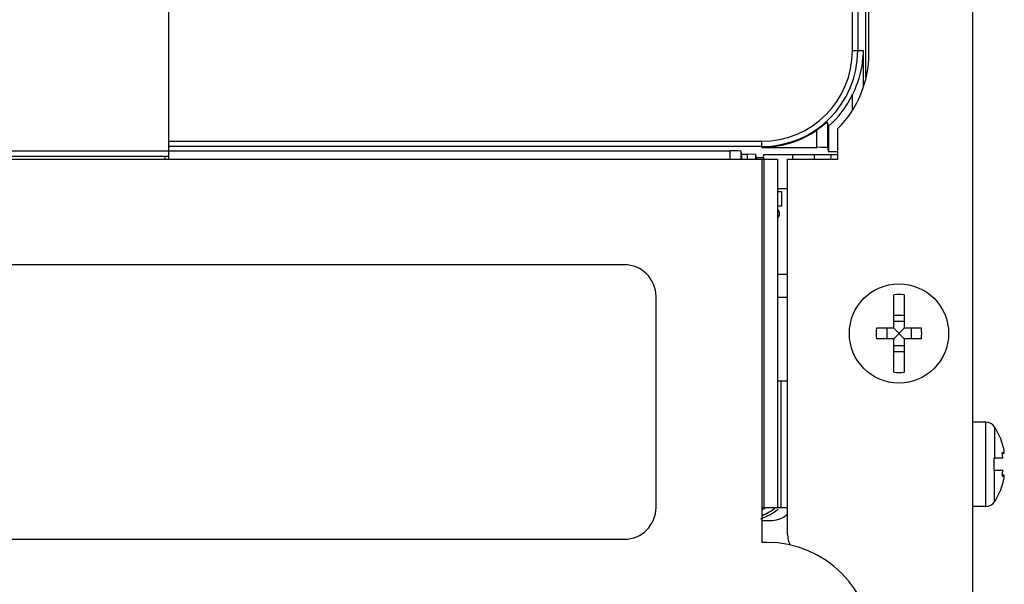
# Model space of a CAD drawing. Header units: millimetres. Extents: x 0 to 1700, y 0 to 1200.
# Tile 21 of 44: x 685 to 778, y 586 to 639. Entities that reach past the tile are written whole.
import ezdxf

# ---------------------------------------------------------------- set-up
doc = ezdxf.new("R2010")
doc.units = ezdxf.units.MM
doc.header["$LTSCALE"] = 93.5
doc.layers.get('0').update_dxf_attribs({"linetype": 'CONTINUOUS'})
doc.layers.add('00_COMPONENTS', color=7, linetype='CONTINUOUS')

msp = doc.modelspace()

# ---------------------------------------------------------------- linework, layer by layer
at = {"color": 7, "linetype": 'CONTINUOUS'}
for p, q in [((742.518, 615.928), (658.518, 615.928)), ((745.518, 592.928), (745.518, 612.928)), ((658.518, 589.928), (742.518, 589.928))]:
    msp.add_line(p, q, dxfattribs=at)
for centre, start, end in [((742.518, 612.928), 0, 90), ((742.518, 592.928), 270, 360)]:
    msp.add_arc(centre, 3, start, end, dxfattribs=at)
at = {"layer": '00_COMPONENTS', "color": 7, "linetype": 'CONTINUOUS'}
for p, q in [((775.518, 396.128), (775.518, 787.928)), ((765.668, 635.928), (765.668, 764.928)), ((765.372, 633.682), (765.372, 696.315)), ((699.368, 642.873), (699.368, 625.928)), ((761.849, 629.062), (761.849, 626.663)), ((762.718, 625.928), (762.718, 628.836)), ((699.368, 626.731), (752.536, 626.731)), ((753.623, 626.417), (753.536, 626.68)), ((755.518, 627.056), (760.736, 627.056)), ((761.736, 627.005), (761.849, 626.663)), ((761.849, 626.663), (762.718, 626.663)), ((681.668, 626.218), (699.368, 626.218)), ((698.999, 626.218), (698.999, 625.928)), ((753.623, 626.417), (754.171, 626.417)), ((753.623, 625.928), (753.623, 626.417)), ((754.978, 626.375), (754.171, 626.417)), ((754.171, 625.928), (754.171, 626.417)), ((754.978, 625.928), (754.978, 626.375)), ((755.023, 626.103), (754.978, 626.375)), ((755.023, 626.103), (755.676, 626.103)), ((755.023, 625.928), (755.023, 626.103)), ((755.676, 626.103), (755.719, 626.365)), ((755.676, 626.103), (755.676, 625.928)), ((755.719, 626.365), (762.718, 626.365)), ((757.968, 625.928), (762.718, 625.928)), ((757.968, 590.37), (757.968, 625.928)), ((758.443, 626.365), (758.443, 625.928)), ((760.518, 625.928), (760.518, 626.365)), ((757.968, 623.128), (757.018, 623.128)), ((757.018, 622.87), (757.384, 622.87)), ((757.384, 622.87), (757.384, 621.47)), ((757.384, 621.47), (757.018, 621.47)), ((757.968, 614.998), (757.018, 614.998)), ((757.968, 612.828), (757.018, 612.828)), ((768.018, 609.928), (768.018, 613.094)), ((769.018, 613.094), (769.018, 609.928)), ((768.018, 611.15), (769.018, 611.15)), ((768.018, 609.928), (766.378, 609.928)), ((767.373, 609.928), (767.373, 608.928)), ((768.018, 610.573), (769.018, 610.573)), ((768.018, 609.928), (769.018, 608.928)), ((768.018, 608.928), (769.018, 609.928)), ((770.659, 609.928), (769.018, 609.928)), ((769.663, 609.928), (769.663, 608.928)), ((768.018, 608.928), (766.378, 608.928)), ((768.018, 605.762), (768.018, 608.928)), ((770.659, 608.928), (769.018, 608.928)), ((769.018, 608.928), (769.018, 605.762)), ((768.018, 608.283), (769.018, 608.283)), ((768.018, 607.706), (769.018, 607.706)), ((776.728, 601.028), (775.518, 601.028)), ((778.385, 598.728), (778.303, 599.028)), ((777.518, 597.628), (778.38, 597.628)), ((777.518, 596.428), (777.518, 597.628)), ((778.463, 598.046), (778.304, 598.046)), ((778.344, 598.178), (778.385, 598.138)), ((778.38, 596.428), (777.518, 596.428)), ((778.463, 596.009), (778.304, 596.009)), ((778.385, 595.918), (778.344, 595.878)), ((778.303, 595.028), (778.385, 595.328)), ((776.728, 593.028), (775.518, 593.028)), ((755.518, 591.718), (756.518, 591.718))]:
    msp.add_line(p, q, dxfattribs=at)
at = {"layer": '00_COMPONENTS', "color": 9, "linetype": 'CONTINUOUS'}
for p, q in [((764.61, 764.718), (764.61, 636.218)), ((764.111, 636.218), (764.111, 694.363)), ((764.111, 636.218), (765.123, 636.218)), ((765.123, 636.218), (765.123, 632.843)), ((764.124, 630.658), (764.124, 632.067)), ((761.736, 629.419), (761.736, 627.005)), ((760.736, 627.056), (760.736, 628.687)), ((699.368, 627.625), (755.518, 627.625)), ((755.518, 627.056), (755.518, 627.625)), ((681.668, 626.718), (699.368, 626.718)), ((755.518, 627.126), (699.368, 627.126)), ((752.536, 625.928), (752.536, 626.731)), ((753.536, 626.68), (753.536, 625.928)), ((755.518, 625.928), (755.518, 592.928)), ((755.718, 625.928), (755.718, 592.928)), ((757.318, 604.928), (757.318, 592.928)), ((776.728, 593.028), (776.728, 601.028)), ((777.566, 600.573), (777.566, 597.628)), ((778.314, 598.138), (778.385, 598.138)), ((777.566, 593.482), (777.566, 596.428)), ((778.314, 595.918), (778.385, 595.918))]:
    msp.add_line(p, q, dxfattribs=at)
at = {"layer": '00_COMPONENTS', "color": 3, "linetype": 'CONTINUOUS'}
for p, q in [((644.018, 625.928), (757.018, 625.928)), ((757.018, 625.928), (757.018, 592.928)), ((757.018, 604.928), (757.968, 604.928)), ((755.518, 592.928), (757.968, 592.928)), ((755.518, 592.928), (755.518, 589.628)), ((756.018, 589.628), (755.518, 589.628))]:
    msp.add_line(p, q, dxfattribs=at)
at = {"layer": '00_COMPONENTS', "color": 7, "linetype": 'CONTINUOUS'}
msp.add_circle((768.518, 609.428), 4.7, dxfattribs=at)
at = {"layer": '00_COMPONENTS', "color": 9, "linetype": 'CONTINUOUS'}
for radius in [9.092, 8.593]:
    msp.add_arc((755.518, 636.218), radius, 270, 360, dxfattribs=at)
at = {"layer": '00_COMPONENTS', "color": 7, "linetype": 'CONTINUOUS'}
for centre, radius, start, end in [((755.668, 635.928), 10, 314.82954, 360), ((755.518, 636.218), 9.555, 311.4991, 334.24748), ((891.123, 670.446), 135.736, 197.59306, 197.75124), ((755.518, 636.218), 9.161, 270, 304.71417), ((768.518, 609.428), 3.7, 82.23285, 97.76715), ((779.936, 609.428), 13.567, 177.88796, 182.11204), ((757.101, 609.428), 13.567, 357.88796, 2.11204), ((768.518, 609.428), 3.7, 262.23285, 277.76715), ((776.728, 600.028), 1, 33.05573, 90), ((772.118, 597.028), 6.5, 17.92021, 33.05573), ((775.001, 597.763), 3.518, 11.25766, 11.48095), ((772.118, 597.028), 6.5, 326.94427, 342.07979), ((775.001, 596.293), 3.518, 348.51904, 348.74234), ((776.728, 594.028), 1, 270, 326.94427), ((753.768, 596.763), 5.166, 288.72654, 309.72879), ((753.768, 596.763), 4.404, 293.76122, 299.25942), ((753.768, 596.763), 4.913, 291.45576, 308.55673), ((756.518, 593.718), 2, 270, 317.54853), ((759.968, 590.37), 2, 180, 210.34944)]:
    msp.add_arc(centre, radius, start, end, dxfattribs=at)
at = {"layer": '00_COMPONENTS', "color": 3, "linetype": 'CONTINUOUS'}
for centre, radius, start, end in [((766.518, 625.528), 4.5, 169.15442, 174.84824), ((756.018, 579.628), 10, 0, 90)]:
    msp.add_arc(centre, radius, start, end, dxfattribs=at)
at = {"layer": '00_COMPONENTS', "color": 7, "linetype": 'CONTINUOUS'}
for centre in [(752.536, 626.679), (760.736, 627.004)]:
    msp.add_ellipse(centre, major_axis=(1, 0), ratio=0.052408, start_param=0.017453, end_param=1.570796, dxfattribs=at)
for points, knots in [([(765.123, 636.218), (765.117, 635.867), (765.015, 634.439), (764.592, 633.038), (764.124, 632.067)], [0, 0, 0, 0, 0.245779, 1, 1, 1, 1]), ([(761.736, 629.419), (761.733, 629.428), (761.68, 629.387), (761.631, 629.358), (761.519, 629.268), (761.394, 629.172), (761.245, 629.057), (761.026, 628.893), (760.854, 628.769), (760.736, 628.687)], [0, 0, 0, 0, 0.023544, 0.093766, 0.201375, 0.335542, 0.487855, 0.652265, 1, 1, 1, 1]), ([(757.209, 620.773), (757.209, 620.843), (757.176, 620.985), (757.08, 621.096), (757.023, 621.137)], [0, 0, 0, 0, 0.500002, 1, 1, 1, 1]), ([(757.023, 620.408), (757.08, 620.449), (757.176, 620.56), (757.209, 620.703), (757.209, 620.773)], [0, 0, 0, 0, 0.499995, 1, 1, 1, 1]), ([(778.448, 598.463), (778.444, 598.484), (778.425, 598.573), (778.403, 598.661), (778.385, 598.728)], [0, 0, 0, 0, 0.241376, 1, 1, 1, 1]), ([(778.38, 597.628), (778.367, 597.654), (778.345, 597.717), (778.321, 597.821), (778.306, 597.934), (778.302, 598.011), (778.303, 598.048)], [0, 0, 0, 0, 0.203575, 0.462787, 0.742613, 1, 1, 1, 1]), ([(778.303, 598.048), (778.304, 598.067), (778.306, 598.1), (778.313, 598.142), (778.33, 598.178), (778.344, 598.178)], [0, 0, 0, 0, 0.388936, 0.687092, 1, 1, 1, 1]), ([(778.385, 598.138), (778.398, 598.114), (778.416, 598.083), (778.444, 598.053), (778.457, 598.046), (778.463, 598.046)], [0, 0, 0, 0, 0.657935, 0.864826, 1, 1, 1, 1]), ([(778.48, 598.277), (778.478, 598.29), (778.47, 598.348), (778.46, 598.405), (778.451, 598.449)], [0, 0, 0, 0, 0.23106, 1, 1, 1, 1]), ([(778.463, 598.046), (778.466, 598.046), (778.475, 598.05), (778.479, 598.057), (778.481, 598.062)], [0, 0, 0, 0, 0.436354, 1, 1, 1, 1]), ([(778.491, 598.14), (778.491, 598.149), (778.489, 598.195), (778.485, 598.241), (778.48, 598.277)], [0, 0, 0, 0, 0.212577, 1, 1, 1, 1]), ([(778.481, 598.062), (778.484, 598.069), (778.488, 598.086), (778.49, 598.104), (778.49, 598.115)], [0, 0, 0, 0, 0.42079, 1, 1, 1, 1]), ([(778.49, 598.115), (778.49, 598.117), (778.491, 598.125), (778.491, 598.133), (778.491, 598.14)], [0, 0, 0, 0, 0.236329, 1, 1, 1, 1]), ([(778.303, 596.007), (778.302, 596.044), (778.306, 596.121), (778.321, 596.235), (778.345, 596.339), (778.367, 596.402), (778.38, 596.428)], [0, 0, 0, 0, 0.257386, 0.537213, 0.796425, 1, 1, 1, 1]), ([(778.344, 595.878), (778.33, 595.878), (778.313, 595.913), (778.306, 595.956), (778.304, 595.989), (778.303, 596.007)], [0, 0, 0, 0, 0.312909, 0.611064, 1, 1, 1, 1]), ([(778.463, 596.009), (778.457, 596.009), (778.444, 596.002), (778.416, 595.973), (778.398, 595.942), (778.385, 595.918)], [0, 0, 0, 0, 0.13517, 0.34206, 1, 1, 1, 1]), ([(778.451, 595.606), (778.454, 595.622), (778.465, 595.679), (778.474, 595.736), (778.48, 595.779)], [0, 0, 0, 0, 0.267437, 1, 1, 1, 1]), ([(778.481, 595.994), (778.479, 595.998), (778.475, 596.006), (778.466, 596.009), (778.463, 596.009)], [0, 0, 0, 0, 0.563647, 1, 1, 1, 1]), ([(778.48, 595.779), (778.482, 595.792), (778.487, 595.837), (778.491, 595.883), (778.491, 595.916)], [0, 0, 0, 0, 0.285961, 1, 1, 1, 1]), ([(778.49, 595.941), (778.49, 595.952), (778.488, 595.969), (778.484, 595.987), (778.481, 595.994)], [0, 0, 0, 0, 0.579204, 1, 1, 1, 1]), ([(778.491, 595.916), (778.491, 595.918), (778.491, 595.927), (778.491, 595.935), (778.49, 595.941)], [0, 0, 0, 0, 0.263645, 1, 1, 1, 1]), ([(778.385, 595.328), (778.391, 595.35), (778.414, 595.438), (778.435, 595.527), (778.448, 595.593)], [0, 0, 0, 0, 0.255962, 1, 1, 1, 1])]:
    msp.add_open_spline(points, degree=3, knots=knots, dxfattribs=at)

doc.saveas('drawing.dxf')
